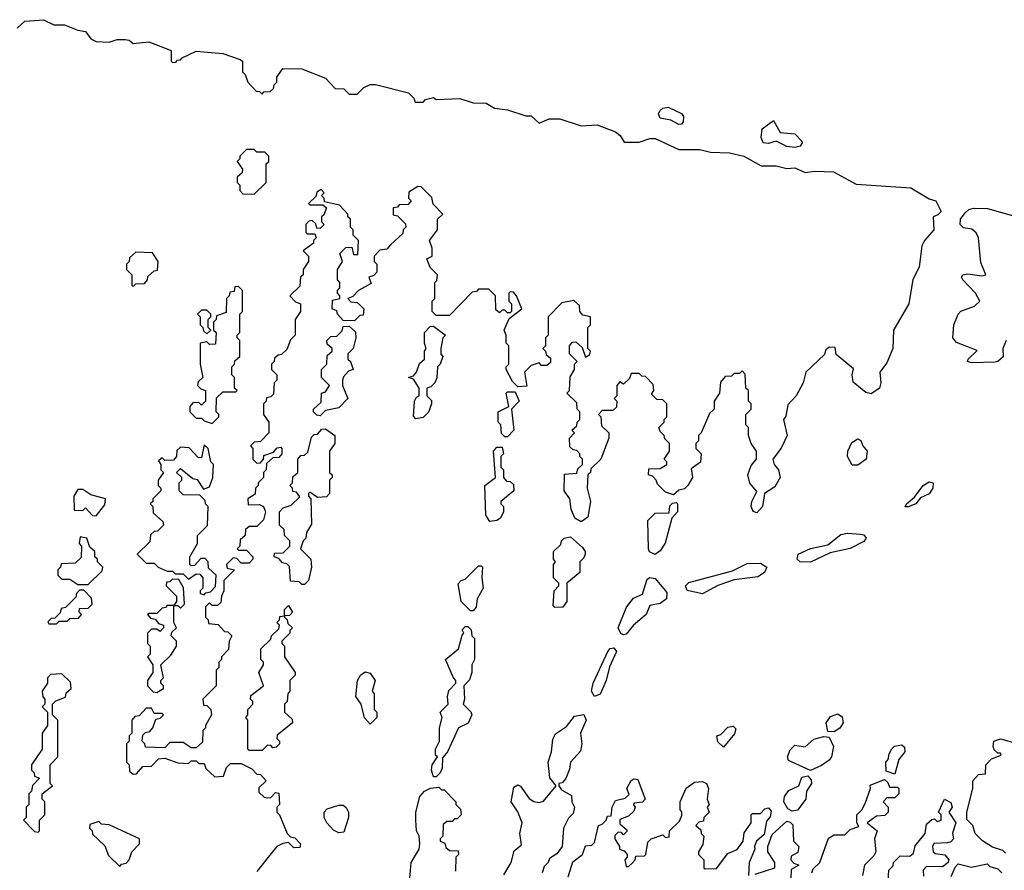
# Model space of a CAD drawing. Extents: x 2640764 to 2777785, y 718840 to 815082.
# Tile 78 of 148: x 2728795 to 2732530, y 770255 to 773482. Entities that reach past the tile are written whole.
import ezdxf

# ---------------------------------------------------------------- set-up
doc = ezdxf.new("R2010")
doc.units = 0

msp = doc.modelspace()

# ---------------------------------------------------------------- linework, layer by layer
at = {"layer": '0CON10XD'}
for points in [[(2728785, 773450), (2728815, 773477.5), (2728885, 773482.5), (2728925, 773463.3), (2728965, 773463.3), (2729015, 773442.5), (2729045, 773437.5), (2729065, 773410), (2729085, 773400), (2729135, 773397.5), (2729165, 773407.5), (2729195, 773407.5), (2729210, 773405), (2729225, 773392.5), (2729285, 773398.8), (2729370, 773365), (2729370, 773325), (2729375, 773320), (2729388.3, 773321.7), (2729391.7, 773328.3), (2729405, 773330), (2729411.7, 773338.3), (2729465, 773362.5), (2729565, 773353.8), (2729631.7, 773331.7), (2729640, 773325), (2729640, 773285), (2729650, 773275), (2729660, 773245), (2729691.7, 773211.7), (2729705, 773210), (2729715, 773200), (2729721.7, 773208.3), (2729745, 773210), (2729758.3, 773221.7), (2729760, 773235), (2729770, 773245), (2729770, 773265), (2729793, 773297), (2729865, 773296.2), (2729955, 773260), (2729991.7, 773221.7), (2730025, 773220), (2730045, 773200), (2730075, 773200), (2730100, 773225), (2730123.9, 773236.1), (2730145, 773236.2), (2730270, 773205), (2730290, 773185), (2730295, 773170), (2730325, 773170), (2730335, 773180), (2730365, 773186.7), (2730375, 773180), (2730465, 773183.3), (2730515, 773166.7), (2730565, 773166.2), (2730596.7, 773146.7), (2730645, 773140), (2730715, 773117.5), (2730735, 773117.5), (2730765, 773090), (2730803.6, 773106.4), (2730844.1, 773105.9), (2730925, 773080), (2730985, 773083.8), (2731055, 773056.7), (2731073, 773043), (2731088.3, 773018.3), (2731145, 773017.5), (2731185, 773031.2), (2731205, 773031.2), (2731295, 772990), (2731375, 772990), (2731415, 772980), (2731487.7, 772977.7), (2731542.5, 772965), (2731608.3, 772928.3), (2731665, 772927.5), (2731705, 772917.5), (2731735, 772920), (2731775, 772902.5), (2731811.7, 772908.3), (2731882.5, 772905), (2731968.3, 772858.3), (2732175, 772844), (2732245, 772803.3), (2732270, 772795), (2732290, 772755), (2732278.3, 772741.7), (2732260, 772735), (2732262.5, 772685), (2732226.7, 772645), (2732217.5, 772625), (2732206.4, 772543.6), (2732183.6, 772496.4), (2732167.5, 772405), (2732110, 772305), (2732107.5, 772235), (2732085, 772180), (2732057.5, 772145), (2732061.2, 772105), (2732056.1, 772083.9), (2732025, 772062.5), (2732005, 772067.5), (2731957, 772107), (2731952.5, 772135), (2731958.3, 772158.3), (2731891.7, 772211.7), (2731888.3, 772238.3), (2731865, 772240), (2731851.7, 772228.3), (2731848.3, 772211.7), (2731777.5, 772145), (2731767.5, 772105), (2731740, 772055), (2731708.3, 772021.7), (2731701.7, 771978.3), (2731692.5, 771965), (2731706.7, 771905), (2731683.6, 771856.4), (2731652.5, 771815), (2731657.5, 771795), (2731673.9, 771773.9), (2731680, 771745), (2731659.7, 771710.3), (2731620, 771685), (2731612.5, 771635), (2731591.7, 771611.7), (2731577, 771617), (2731570, 771635), (2731572.5, 771655), (2731591.7, 771691.7), (2731564.1, 771724.1), (2731556.7, 771755), (2731569.3, 771790.7), (2731590, 771815), (2731590, 771845), (2731570, 771875), (2731560, 771905), (2731560, 771935), (2731550, 771945), (2731550, 771985), (2731570, 772005), (2731570, 772025), (2731560, 772035), (2731560, 772075), (2731550, 772085), (2731547.5, 772137.5), (2731535, 772150), (2731525, 772140), (2731505, 772140), (2731495, 772130), (2731471.7, 772128.3), (2731453, 772107), (2731450, 772065), (2731430, 772035), (2731430, 772005), (2731411.7, 771988.3), (2731380, 771915), (2731370, 771905), (2731370, 771885), (2731360, 771875), (2731360, 771855), (2731380, 771835), (2731377, 771803), (2731341.7, 771778.3), (2731347.5, 771745), (2731330, 771715), (2731317, 771703), (2731295, 771697.5), (2731275, 771680), (2731245, 771690), (2731215, 771720), (2731210, 771735), (2731195, 771750), (2731180, 771755), (2731181.7, 771778.3), (2731225, 771780), (2731250, 771795), (2731250, 771805), (2731240, 771815), (2731260, 771845), (2731260, 771875), (2731241.7, 771891.7), (2731240, 771905), (2731225, 771920), (2731220, 771935), (2731240, 771955), (2731240, 771965), (2731250, 771975), (2731250, 772025), (2731235, 772040), (2731211.7, 772041.7), (2731191.7, 772061.7), (2731200, 772075), (2731198.3, 772098.3), (2731168.3, 772128.3), (2731155, 772130), (2731145, 772140), (2731115, 772140), (2731108.3, 772121.7), (2731085, 772100), (2731071.7, 772108.3), (2731060, 772095), (2731060, 772055), (2731050, 772045), (2731060, 772035), (2731058.3, 772011.7), (2731045, 772000), (2731005, 772000), (2730990, 771985), (2731000, 771975), (2731001.7, 771941.7), (2731030, 771915), (2731030, 771895), (2731000, 771815), (2730961.7, 771778.3), (2730960, 771765), (2730950, 771755), (2730947.5, 771705), (2730960, 771655), (2730950, 771595), (2730925, 771577.5), (2730900.7, 771590.7), (2730886.7, 771625), (2730882.5, 771665), (2730860, 771695), (2730861.7, 771758.3), (2730908.3, 771761.7), (2730911.7, 771778.3), (2730930, 771795), (2730930, 771815), (2730920, 771825), (2730920, 771835), (2730908.3, 771848.3), (2730895, 771850), (2730881.7, 771861.7)], [(2731295, 773084.5), (2731265, 773101.1), (2731225, 773109.2), (2731218.6, 773125), (2731223.3, 773136.7), (2731235, 773146.7), (2731255, 773150), (2731305, 773126.7), (2731312.5, 773115), (2731311.9, 773095), (2731305, 773085.8), (2731295, 773084.5)], [(2731735, 772997.3), (2731705, 773001.5), (2731665, 773021.9), (2731635, 773012.9), (2731615.5, 773015.5), (2731608.2, 773035), (2731611.2, 773068.8), (2731655, 773100), (2731680, 773055), (2731735, 773050), (2731761.7, 773021.7), (2731763.8, 773015), (2731755, 773002.9), (2731735, 772997.3)], [(2729685, 772820), (2729730, 772865), (2729730, 772935), (2729740, 772945), (2729740, 772965), (2729725, 772980), (2729695, 772980), (2729685, 772990), (2729655, 772990), (2729630, 772965), (2729630, 772955), (2729620, 772945), (2729640, 772915), (2729638.3, 772901.7), (2729620, 772885), (2729620, 772865), (2729630, 772855), (2729630, 772835), (2729641.7, 772821.7), (2729685, 772820)], [(2730881.7, 771861.7), (2730880, 771895), (2730900, 771915), (2730890, 771925), (2730908.3, 771941.7), (2730910, 771955), (2730920, 771965), (2730920, 771995), (2730910, 772005), (2730908.3, 772028.3), (2730870, 772065), (2730880, 772075), (2730883, 772127), (2730900, 772155), (2730900, 772175), (2730910, 772185), (2730880, 772215), (2730880, 772245), (2730891.7, 772258.3), (2730905, 772260), (2730928.3, 772238.3), (2730941.7, 772201.7), (2730958.3, 772211.7), (2730960, 772225), (2730950, 772235), (2730950, 772315), (2730960, 772325), (2730960, 772355), (2730931.7, 772361.7), (2730920, 772375), (2730918.3, 772398.3), (2730897, 772417), (2730851.7, 772408.3), (2730800, 772355), (2730800, 772285), (2730790, 772275), (2730790, 772245), (2730780, 772235), (2730790, 772225), (2730791.7, 772211.7), (2730808.3, 772198.3), (2730808.3, 772181.7), (2730795, 772170), (2730775, 772170), (2730765, 772180), (2730735, 772170), (2730710, 772145), (2730718.3, 772091.7), (2730685, 772090), (2730665, 772110), (2730640, 772155), (2730640, 772165), (2730650, 772175), (2730650, 772245), (2730640, 772255), (2730640, 772285), (2730632.5, 772305), (2730651.7, 772348.3), (2730700, 772385), (2730680, 772435), (2730668.3, 772448.3), (2730655, 772450), (2730650, 772445), (2730650, 772415), (2730660, 772405), (2730660, 772375), (2730655, 772370), (2730645, 772370), (2730635, 772380), (2730625, 772380), (2730615, 772370), (2730601.7, 772381.7), (2730600, 772435), (2730575, 772460), (2730535, 772460), (2730528.3, 772451.7), (2730511.7, 772448.3), (2730425, 772360), (2730375, 772360), (2730360, 772375), (2730360, 772415), (2730370, 772425), (2730370, 772485), (2730377, 772493), (2730380, 772515), (2730351.7, 772541.7), (2730340, 772575), (2730360, 772585), (2730360, 772615), (2730350, 772645), (2730380, 772685), (2730380, 772725), (2730400, 772745), (2730363, 772783), (2730358.3, 772808.3), (2730318.3, 772848.3), (2730305, 772850), (2730271.7, 772828.3), (2730270, 772805), (2730280, 772795), (2730268.3, 772781.7), (2730235, 772780), (2730228.3, 772771.7), (2730211.7, 772768.3), (2730211.7, 772741.7), (2730228.3, 772738.3), (2730258.3, 772708.3), (2730260, 772695), (2730250, 772685), (2730248.3, 772671.7), (2730201.7, 772628.3), (2730188.3, 772611.7), (2730161.7, 772608.3), (2730140, 772585), (2730140, 772565), (2730150, 772555), (2730150, 772525), (2730138.3, 772511.7), (2730120, 772505), (2730128.3, 772481.7), (2730080, 772455), (2730058.3, 772431.7), (2730040, 772425), (2730051.7, 772411.7), (2730075, 772410), (2730088.3, 772398.3), (2730100, 772385), (2730098.3, 772361.7), (2730085, 772360), (2730065, 772340), (2730021.7, 772341.7), (2730000, 772365), (2729998.3, 772378.3), (2729980, 772385), (2729981.7, 772418.3), (2730010, 772425), (2730010, 772435), (2730000, 772445), (2730000, 772455), (2730010, 772465), (2730010, 772485), (2730000, 772495), (2730000, 772535), (2730020, 772565), (2730010, 772595), (2730031.7, 772618.3), (2730055, 772620), (2730061.7, 772591.7), (2730078.3, 772591.7), (2730080, 772645), (2730060, 772665), (2730060, 772685), (2730050, 772695), (2730050, 772725), (2730040, 772735), (2730040, 772745), (2730008.3, 772778.3), (2729951.7, 772791.7), (2729950, 772805), (2729940, 772815), (2729950, 772825), (2729938.3, 772838.3), (2729921.7, 772828.3), (2729918.3, 772811.7), (2729890, 772785), (2729895, 772780), (2729945, 772780), (2729958.3, 772768.3), (2729948.3, 772741.7), (2729940, 772735), (2729940, 772715), (2729950, 772705), (2729935, 772690), (2729921.7, 772691.7), (2729918.3, 772708.3), (2729905, 772720), (2729891.7, 772718.3), (2729880, 772705), (2729880, 772675), (2729885, 772670), (2729915, 772670), (2729920, 772655), (2729910, 772645), (2729910, 772635), (2729870, 772605), (2729890, 772585), (2729890, 772565), (2729870, 772535), (2729870, 772515), (2729860, 772505), (2729858.3, 772471.7), (2729820, 772435), (2729841.7, 772411.7), (2729860, 772405), (2729860, 772375), (2729840, 772345), (2729840, 772285), (2729821.7, 772268.3), (2729808.3, 772231.7), (2729788.3, 772211.7), (2729775, 772210), (2729761.7, 772198.3), (2729760, 772185), (2729750, 772175), (2729750, 772155), (2729770, 772135), (2729770, 772115), (2729760, 772105), (2729758.3, 772061.7), (2729748.3, 772051.7), (2729731.7, 772048.3), (2729730, 772035), (2729720, 772025), (2729720, 771985), (2729740, 771955), (2729740, 771915), (2729708.3, 771881.7), (2729685, 771880), (2729670, 771865), (2729680, 771855), (2729680, 771815), (2729695, 771800), (2729708.3, 771801.7), (2729720, 771815), (2729721.7, 771828.3), (2729758.3, 771841.7), (2729771.7, 771858.3), (2729785, 771860), (2729790, 771855), (2729790, 771835), (2729778.3, 771821.7), (2729755, 771820), (2729731.7, 771798.3), (2729730, 771775), (2729720, 771765), (2729720, 771745), (2729700, 771725), (2729700, 771715), (2729690, 771705), (2729688.3, 771681.7), (2729660, 771665), (2729661.7, 771641.7), (2729705, 771642.5), (2729720, 771635), (2729727.5, 771615), (2729720, 771585), (2729695, 771560), (2729665, 771560), (2729651.7, 771548.3), (2729650, 771525), (2729631.7, 771508.3), (2729630, 771485), (2729620, 771475), (2729625, 771470), (2729655, 771470), (2729680, 771445), (2729680, 771435), (2729665, 771420), (2729635, 771420), (2729618.3, 771438.3), (2729605, 771440), (2729580, 771415), (2729581.7, 771401.7), (2729610, 771395), (2729570, 771355), (2729570, 771315), (2729560, 771295), (2729558.3, 771271.7), (2729545, 771260), (2729525, 771260), (2729515, 771270), (2729500, 771255), (2729500, 771215), (2729510, 771205), (2729511.7, 771191.7), (2729548.3, 771188.3), (2729571.7, 771161.7), (2729585, 771160), (2729600, 771145), (2729590, 771125), (2729587, 771093), (2729560, 771065), (2729560, 771055), (2729550, 771045), (2729550, 771025), (2729540, 771015), (2729540, 770955), (2729490, 770905), (2729491.7, 770881.7), (2729505, 770880), (2729520, 770865), (2729522.5, 770845), (2729500, 770805), (2729500, 770795), (2729490, 770785), (2729488.3, 770741.7), (2729465, 770720), (2729445, 770720), (2729415, 770740), (2729365, 770740), (2729345, 770720), (2729271.7, 770721.7), (2729270, 770735), (2729260, 770745), (2729261.7, 770768.3), (2729271.7, 770778.3), (2729288.3, 770781.7), (2729300, 770795), (2729311.7, 770828.3), (2729328.3, 770831.7), (2729340, 770845), (2729335, 770850), (2729305, 770850), (2729295, 770870), (2729275, 770870), (2729248.3, 770841.7), (2729231.7, 770838.3), (2729220, 770825), (2729220, 770775), (2729210, 770765), (2729210, 770745), (2729200, 770735), (2729200, 770665), (2729210, 770655), (2729211.7, 770631.7), (2729225, 770620), (2729238.3, 770621.7), (2729261.7, 770648.3), (2729295, 770650), (2729321.7, 770678.3), (2729345, 770680), (2729395, 770662.5), (2729435, 770660), (2729445, 770670), (2729465, 770670), (2729475, 770660), (2729495, 770660), (2729501.7, 770641.7), (2729535, 770610), (2729568.3, 770611.7), (2729580, 770645), (2729595, 770660), (2729635, 770660), (2729675, 770640), (2729695, 770620), (2729708.3, 770618.3), (2729730, 770595), (2729701.7, 770568.3), (2729701.7, 770551.7), (2729723, 770533), (2729735, 770530), (2729748.3, 770531.7), (2729765, 770550), (2729778.3, 770548.3), (2729780, 770505), (2729770, 770495), (2729770, 770475), (2729780, 770465), (2729810, 770395), (2729821.7, 770381.7), (2729838.3, 770378.3), (2729860, 770355), (2729858.3, 770341.7), (2729835, 770340), (2729815, 770360), (2729793, 770357), (2729770, 770345), (2729737.5, 770305), (2729695, 770250)], [(2732405, 772180), (2732390, 772185), (2732392.5, 772195), (2732427, 772227), (2732348.1, 772258.1), (2732334.2, 772275), (2732338.6, 772325), (2732354.4, 772365.6), (2732365, 772376), (2732417.5, 772395), (2732436.7, 772415), (2732421.2, 772445), (2732373.3, 772495), (2732367.5, 772505), (2732372.5, 772515), (2732391.7, 772518.3), (2732445, 772510), (2732460, 772515), (2732440.7, 772560.7), (2732432.5, 772655), (2732423.6, 772673.6), (2732407.3, 772687.3), (2732375, 772692.9), (2732362.9, 772705), (2732364, 772725), (2732380.9, 772749.1), (2732395, 772762), (2732413.1, 772766.9), (2732466.4, 772766.4), (2732565, 772738.5)], [(2729225, 772470), (2729235, 772480), (2729268.3, 772481.7), (2729280, 772495), (2729281.7, 772508.3), (2729305, 772530), (2729318.3, 772531.7), (2729320, 772565), (2729298.3, 772598.3), (2729235, 772600), (2729211.7, 772578.3), (2729210, 772565), (2729200, 772555), (2729200, 772535), (2729220, 772515), (2729220, 772475), (2729225, 772470)], [(2729525, 771950), (2729550, 771975), (2729550, 771985), (2729540, 771995), (2729541.7, 772048.3), (2729565, 772070), (2729615, 772070), (2729620, 772075), (2729610, 772085), (2729610, 772125), (2729600, 772135), (2729600, 772165), (2729610, 772175), (2729611.7, 772188.3), (2729630, 772205), (2729630, 772265), (2729620, 772275), (2729620, 772285), (2729630, 772295), (2729630, 772365), (2729640, 772375), (2729640, 772455), (2729625, 772470), (2729611.7, 772468.3), (2729608.3, 772451.7), (2729591.7, 772448.3), (2729590, 772435), (2729580, 772425), (2729578.3, 772371.7), (2729541.7, 772358.3), (2729540, 772345), (2729530, 772335), (2729530, 772305), (2729540, 772295), (2729538.3, 772251.7), (2729515, 772250), (2729505, 772260), (2729480, 772255), (2729480, 772175), (2729490, 772125), (2729471.7, 772108.3), (2729470, 772095), (2729481.7, 772081.7), (2729500, 772075), (2729500, 772035), (2729485, 772020), (2729475, 772030), (2729451.7, 772028.3), (2729440, 772015), (2729440, 771995), (2729465, 771970), (2729485, 771970), (2729495, 771960), (2729525, 771950)], [(2729505, 772290), (2729520, 772305), (2729510, 772315), (2729510, 772345), (2729520, 772355), (2729520, 772365), (2729505, 772380), (2729485, 772380), (2729470, 772365), (2729480, 772355), (2729480, 772325), (2729490, 772315), (2729491.7, 772301.7), (2729505, 772290)], [(2729935, 771980), (2729921.7, 771981.7), (2729910, 771995), (2729910, 772005), (2729938.3, 772031.7), (2729940, 772065), (2729955, 772070), (2729970, 772095), (2729940, 772125), (2729940, 772155), (2729960, 772175), (2729961.7, 772208.3), (2729980, 772225), (2729980, 772235), (2729961.7, 772251.7), (2729960, 772265), (2729975, 772280), (2729998.3, 772281.7), (2730018.3, 772301.7), (2730021.7, 772318.3), (2730045, 772320), (2730068.3, 772298.3), (2730070, 772275), (2730060, 772235), (2730040, 772215), (2730040, 772195), (2730050, 772185), (2730060, 772155), (2730041.7, 772148.3), (2730023, 772127), (2730020, 772115), (2730020, 772095), (2730040, 772045), (2730005, 772010), (2729955, 772000), (2729935, 771980)], [(2730298.3, 771968.3), (2730288.3, 771978.3), (2730292.5, 772035), (2730300, 772050), (2730310, 772055), (2730310, 772085), (2730288.3, 772118.3), (2730270, 772125), (2730288.3, 772131.7), (2730300, 772145), (2730311.7, 772178.3), (2730330, 772195), (2730330, 772225), (2730337.5, 772235), (2730330, 772255), (2730330, 772295), (2730351.7, 772318.3), (2730365, 772320), (2730410, 772285), (2730400, 772275), (2730392.5, 772235), (2730393, 772213), (2730400, 772205), (2730390, 772175), (2730380, 772165), (2730377, 772123), (2730370, 772105), (2730355, 772090), (2730340, 772085), (2730340, 772055), (2730357, 772037), (2730357.5, 772025), (2730346.2, 771993.8), (2730325, 771972.5), (2730298.3, 771968.3)], [(2732537.1, 772265), (2732524.2, 772235), (2732526.1, 772203.9), (2732505, 772185.6), (2732495, 772183.5), (2732405, 772180)], [(2730645, 771900), (2730635, 771900), (2730623, 771913), (2730620, 771945), (2730610, 771955), (2730610, 771995), (2730650, 772015), (2730640, 772065), (2730645, 772070), (2730675, 772070), (2730690, 772035), (2730660, 772005), (2730670, 771925), (2730645, 771900)], [(2729875, 771340), (2729865, 771340), (2729855, 771350), (2729821.7, 771351.7), (2729818.3, 771408.3), (2729808.3, 771418.3), (2729791.7, 771421.7), (2729778.3, 771438.3), (2729760, 771445), (2729761.7, 771458.3), (2729795, 771460), (2729820, 771485), (2729820, 771505), (2729800, 771525), (2729798.3, 771548.3), (2729780, 771565), (2729780, 771615), (2729795, 771630), (2729825, 771640), (2729858.3, 771671.7), (2729845, 771690), (2729831.7, 771691.7), (2729830, 771705), (2729820, 771715), (2729830, 771725), (2729831.7, 771748.3), (2729850, 771765), (2729850, 771815), (2729861.7, 771828.3), (2729875, 771830), (2729888.3, 771841.7), (2729901.7, 771898.3), (2729911.7, 771908.3), (2729925, 771910), (2729941.7, 771928.3), (2729955, 771930), (2729990, 771905), (2729990, 771875), (2729970, 771845), (2729970, 771765), (2729980, 771755), (2729980, 771745), (2729970, 771735), (2729970, 771685), (2729958.3, 771671.7), (2729925, 771670), (2729895, 771690), (2729890, 771685), (2729890, 771675), (2729900, 771665), (2729901.7, 771568.3), (2729883, 771537), (2729880, 771515), (2729870, 771505), (2729860, 771475), (2729900, 771435), (2729902.5, 771405), (2729890, 771355), (2729875, 771340)], [(2731975, 771792.5), (2731952.7, 771792.7), (2731935.8, 771825), (2731936.2, 771845), (2731951.7, 771878.3), (2731975, 771892.5), (2731986.2, 771886.2), (2731993.3, 771865), (2732010, 771845), (2732006.2, 771815), (2731975, 771792.5)], [(2729495, 771300), (2729501.7, 771308.3), (2729518.3, 771311.7), (2729538.3, 771331.7), (2729540, 771375), (2729511.7, 771401.7), (2729510, 771425), (2729498.3, 771438.3), (2729481.7, 771438.3), (2729458.3, 771411.7), (2729445, 771410), (2729440, 771415), (2729440, 771445), (2729470, 771495), (2729470, 771525), (2729507, 771563), (2729510, 771635), (2729500, 771645), (2729498.3, 771658.3), (2729478.3, 771678.3), (2729415, 771680), (2729400, 771695), (2729400, 771725), (2729410, 771735), (2729410, 771745), (2729390, 771765), (2729405, 771780), (2729451.7, 771741.7), (2729468.3, 771738.3), (2729491.7, 771701.7), (2729515, 771710), (2729527.5, 771745), (2729530, 771795), (2729520, 771805), (2729510, 771855), (2729495, 771870), (2729485, 771820), (2729471.7, 771821.7), (2729438.3, 771858.3), (2729405, 771860), (2729391.7, 771848.3), (2729390, 771825), (2729378.3, 771811.7), (2729345, 771810), (2729335, 771820), (2729321.7, 771808.3), (2729330, 771795), (2729330, 771775), (2729340, 771765), (2729320, 771735), (2729320, 771715), (2729330, 771705), (2729330, 771695), (2729300, 771665), (2729300, 771655), (2729290, 771645), (2729300, 771635), (2729301.7, 771611.7), (2729338.3, 771578.3), (2729340, 771565), (2729318.3, 771541.7), (2729305, 771540), (2729291.7, 771528.3), (2729288.3, 771501.7), (2729240, 771455), (2729275, 771420), (2729305, 771420), (2729320, 771405), (2729355, 771390), (2729375, 771390), (2729385, 771380), (2729415, 771380), (2729435, 771360), (2729465, 771380), (2729478.3, 771378.3), (2729490, 771365), (2729490, 771325), (2729480, 771315), (2729480, 771305), (2729495, 771300)], [(2730578.3, 771578.3), (2730563, 771603), (2730560, 771715), (2730600, 771745), (2730592.5, 771845), (2730605, 771860), (2730625, 771860), (2730630, 771835), (2730620, 771825), (2730620, 771785), (2730630, 771775), (2730630, 771745), (2730641.7, 771731.7), (2730655, 771730), (2730668.3, 771718.3), (2730670, 771695), (2730620, 771655), (2730620, 771645), (2730630, 771635), (2730630, 771615), (2730619.3, 771590.7), (2730605, 771582.5), (2730578.3, 771578.3)], [(2732153.9, 771633.9), (2732158.8, 771645), (2732188.9, 771671.1), (2732222.2, 771715), (2732245, 771729.4), (2732260, 771725), (2732259.4, 771705), (2732245, 771682.9), (2732212.1, 771667.9), (2732193.8, 771645), (2732165, 771634.2), (2732153.9, 771633.9)], [(2729085, 771600), (2729118.3, 771641.7), (2729120, 771665), (2729065, 771680), (2729035, 771700), (2729015, 771700), (2729000, 771675), (2729001.7, 771621.7), (2729035, 771620), (2729045, 771630), (2729071.7, 771601.7), (2729085, 771600)], [(2731205, 771453.8), (2731183.6, 771463.6), (2731180, 771475), (2731178.3, 771581.7), (2731205, 771610), (2731258.3, 771611.7), (2731261.7, 771638.3), (2731271.7, 771648.3), (2731285, 771650), (2731290, 771645), (2731290, 771615), (2731268.3, 771591.7), (2731243.9, 771496.1), (2731225, 771467.5), (2731205, 771453.8)], [(2729055, 771340), (2729108.3, 771391.7), (2729110, 771405), (2729090, 771425), (2729090, 771435), (2729080, 771445), (2729080, 771465), (2729061.7, 771481.7), (2729050, 771515), (2729025, 771520), (2729020, 771495), (2729030, 771485), (2729028.3, 771441.7), (2729005, 771420), (2728951.7, 771418.3), (2728950, 771405), (2728940, 771395), (2728940, 771375), (2728955, 771360), (2728985, 771360), (2729015, 771340), (2729055, 771340)], [(2730825, 771252.5), (2730818.3, 771258.3), (2730822.5, 771315), (2730840, 771335), (2730840, 771345), (2730820, 771365), (2730820, 771415), (2730827.5, 771425), (2730820, 771435), (2730820, 771465), (2730848.3, 771491.7), (2730850, 771505), (2730860, 771515), (2730885, 771520), (2730929.3, 771479.3), (2730940, 771465), (2730940, 771455), (2730935, 771440), (2730920, 771425), (2730920, 771385), (2730870, 771345), (2730870, 771275), (2730855, 771253.3), (2730825, 771252.5)], [(2731795, 771424.2), (2731755, 771426), (2731744.3, 771435), (2731747.5, 771455), (2731795, 771476.4), (2731860, 771490), (2731910.4, 771529.6), (2731935, 771534.5), (2731985, 771530.5), (2731997.6, 771527.6), (2732005.6, 771515.6), (2731997.7, 771502.3), (2731945, 771475.5), (2731870, 771460), (2731795, 771424.2)], [(2730515, 771240), (2730505, 771240), (2730470, 771275), (2730458.3, 771341.7), (2730470, 771355), (2730485, 771360), (2730535, 771410), (2730545, 771410), (2730550, 771405), (2730547.5, 771365), (2730553.3, 771325), (2730530, 771285), (2730527, 771253), (2730515, 771240)], [(2731385, 771304.4), (2731326.6, 771316.6), (2731320.6, 771335), (2731333.3, 771346.7), (2731498.9, 771391.1), (2731555, 771419.2), (2731605, 771420.9), (2731629.2, 771405), (2731620, 771385), (2731595, 771368.1), (2731505, 771356.9), (2731443.8, 771336.2), (2731385, 771304.4)], [(2729405, 771250), (2729420, 771265), (2729417, 771327), (2729398.3, 771358.3), (2729375, 771360), (2729365, 771350), (2729351.7, 771348.3), (2729350, 771335), (2729390, 771295), (2729390, 771275), (2729380, 771260), (2729395, 771260), (2729405, 771250)], [(2731085, 771148), (2731075, 771154), (2731065.6, 771175), (2731096.6, 771253.4), (2731122.9, 771287.1), (2731157.5, 771302.5), (2731175, 771360), (2731185, 771366), (2731205, 771362), (2731249.3, 771309.3), (2731248.6, 771285), (2731225, 771266.9), (2731185, 771260), (2731171.2, 771225), (2731123.3, 771185), (2731095, 771151.2), (2731085, 771148)], [(2728935, 771190), (2728945, 771200), (2728975, 771200), (2728985, 771210), (2729018.3, 771211.7), (2729030, 771225), (2729020, 771235), (2729021.7, 771248.3), (2729055, 771250), (2729070, 771265), (2729067, 771287), (2729038.3, 771318.3), (2729021.7, 771318.3), (2729010, 771305), (2729008.3, 771291.7), (2728968.3, 771251.7), (2728951.7, 771248.3), (2728948.3, 771231.7), (2728928.3, 771211.7), (2728915, 771210), (2728901.7, 771198.3), (2728905, 771190), (2728935, 771190)], [(2729315, 770930), (2729340, 770945), (2729340, 770955), (2729330, 770965), (2729330, 770975), (2729340, 770985), (2729330, 771035), (2729368.3, 771071.7), (2729390, 771105), (2729390, 771125), (2729370, 771145), (2729371.7, 771158.3), (2729390, 771175), (2729380, 771195), (2729380, 771260), (2729355, 771260), (2729348.3, 771251.7), (2729335, 771250), (2729315, 771230), (2729285, 771230), (2729280, 771225), (2729291.7, 771211.7), (2729308.3, 771208.3), (2729321.7, 771191.7), (2729340, 771185), (2729340, 771175), (2729328.3, 771161.7), (2729315, 771170), (2729295, 771170), (2729280, 771155), (2729280, 771115), (2729290, 771105), (2729290, 771075), (2729280, 771065), (2729300, 771035), (2729300, 771005), (2729280, 770975), (2729280, 770955), (2729301.7, 770931.7), (2729315, 770930)], [(2729715, 770710), (2729665, 770710), (2729660, 770715), (2729660, 770825), (2729652.5, 770835), (2729660, 770845), (2729660, 770865), (2729680, 770885), (2729680, 770895), (2729670, 770905), (2729671.7, 770918.3), (2729720, 770955), (2729702.5, 771005), (2729720, 771035), (2729720, 771045), (2729710, 771055), (2729710, 771095), (2729748.3, 771131.7), (2729750, 771145), (2729778.3, 771171.7), (2729780, 771185), (2729770, 771195), (2729780, 771205), (2729781.7, 771218.3), (2729800, 771220), (2729800, 771245), (2729815, 771260), (2729830, 771235), (2729818.3, 771221.7), (2729800, 771220), (2729800, 771215), (2729810, 771205), (2729811.7, 771191.7), (2729830, 771175), (2729820, 771165), (2729820, 771155), (2729790, 771125), (2729790, 771115), (2729800, 771105), (2729800, 771065), (2729840, 771005), (2729840, 770995), (2729820, 770975), (2729820, 770935), (2729812.5, 770925), (2729810, 770895), (2729800, 770885), (2729800, 770855), (2729828.3, 770828.3), (2729830, 770815), (2729771.7, 770768.3), (2729770, 770755), (2729780, 770745), (2729780, 770735), (2729768.3, 770721.7), (2729755, 770720), (2729748.3, 770728.3), (2729735, 770730), (2729715, 770710)], [(2730375, 770610), (2730365, 770610), (2730357.5, 770635), (2730360, 770655), (2730380, 770685), (2730372.5, 770692.5), (2730372.5, 770715), (2730387.5, 770745), (2730387.5, 770795), (2730397.5, 770835), (2730390, 770855), (2730420, 770885), (2730417.5, 770915), (2730423, 770937), (2730450, 770965), (2730450, 770975), (2730440, 770985), (2730410, 771055), (2730460, 771095), (2730473, 771147), (2730480, 771155), (2730473, 771167), (2730485, 771180), (2730495, 771180), (2730507, 771167), (2730510, 771145), (2730520, 771135), (2730520, 771055), (2730510, 771035), (2730510, 771005), (2730501.7, 770978.3), (2730480, 770955), (2730482.5, 770905), (2730477.5, 770885), (2730506.4, 770856.4), (2730510, 770845), (2730496.4, 770813.6), (2730460, 770795), (2730417.5, 770705), (2730398.3, 770681.7), (2730397, 770643), (2730390, 770625), (2730375, 770610)], [(2730975, 770914), (2730964.6, 770935), (2730970, 770965), (2731025.7, 771085), (2731035, 771096.9), (2731048.9, 771098.9), (2731059.2, 771085), (2731032.4, 771027.6), (2731019.2, 770975), (2730996.5, 770923.5), (2730975, 770914)], [(2728865, 770400), (2728870, 770405), (2728870, 770445), (2728890, 770465), (2728890, 770515), (2728880, 770525), (2728880, 770545), (2728920, 770575), (2728910, 770585), (2728910, 770655), (2728940, 770685), (2728940, 770825), (2728920, 770845), (2728920, 770885), (2728931.7, 770898.3), (2728968.3, 770911.7), (2728971.7, 770928.3), (2728990, 770945), (2728988.3, 770968.3), (2728955, 771000), (2728911.7, 770998.3), (2728900, 770985), (2728900, 770965), (2728880, 770935), (2728883, 770913), (2728890, 770905), (2728890, 770885), (2728880, 770875), (2728900, 770855), (2728900, 770805), (2728880, 770775), (2728880, 770715), (2728840, 770655), (2728840, 770635), (2728850, 770625), (2728851.7, 770611.7), (2728870, 770605), (2728843, 770577), (2728840, 770555), (2728830, 770545), (2728830, 770505), (2728820, 770495), (2728820, 770455), (2728810, 770445), (2728851.7, 770401.7), (2728865, 770400)], [(2730125, 770810), (2730103, 770833), (2730090, 770885), (2730070, 770915), (2730076.7, 770975), (2730087.5, 770995), (2730105, 771007.5), (2730125, 771002.5), (2730143.3, 770975), (2730132.5, 770935), (2730140, 770925), (2730140, 770865), (2730150, 770855), (2730150, 770835), (2730125, 770810)], [(2730632, 770238), (2730658.8, 770285), (2730670.8, 770329.2), (2730698.8, 770351.2), (2730692, 770395), (2730701.2, 770435), (2730685, 770477.5), (2730658.8, 770515), (2730669.3, 770570.7), (2730685, 770578.8), (2730695, 770573.8), (2730727.6, 770527.6), (2730745, 770515.8), (2730765, 770512), (2730782.3, 770517.7), (2730830, 770575), (2730805.6, 770605.6), (2730799.4, 770665), (2730812.5, 770705), (2730817.7, 770752.3), (2730827.7, 770772.3), (2730869.7, 770800.3), (2730899.8, 770840.2), (2730935.6, 770845.6), (2730944.2, 770825), (2730922, 770775), (2730927.5, 770735), (2730922.9, 770707.1), (2730884.2, 770665), (2730881.2, 770638.8), (2730867, 770603), (2730852.5, 770587.5), (2730840, 770585), (2730840, 770575), (2730850.7, 770560.7), (2730888.3, 770538.3), (2730890, 770515), (2730900, 770495), (2730895, 770470), (2730877, 770453), (2730857.5, 770415), (2730852.5, 770345), (2730833, 770317), (2730805, 770300), (2730800, 770285), (2730785, 770270), (2730777.5, 770245)], [(2731885, 770780), (2731861.2, 770781.2), (2731853.8, 770815), (2731870.9, 770839.1), (2731898.3, 770848.3), (2731915, 770837.5), (2731918.8, 770815), (2731905.9, 770794.1), (2731885, 770780)], [(2731465, 770722.5), (2731443, 770743), (2731440, 770765), (2731455, 770770), (2731481.7, 770798.3), (2731501.7, 770801.7), (2731511.7, 770791.7), (2731507, 770773), (2731465, 770722.5)], [(2731795, 770633.3), (2731711.7, 770671.7), (2731707.5, 770685), (2731717.5, 770712.5), (2731735, 770730), (2731775, 770723.8), (2731808, 770752), (2731845, 770763.3), (2731865, 770760), (2731882.5, 770725), (2731874, 770686), (2731865, 770672.5), (2731837, 770653), (2731795, 770633.3)], [(2732115, 770620), (2732081.7, 770631.7), (2732080, 770665), (2732090, 770675), (2732093, 770697), (2732103.6, 770716.4), (2732113.8, 770726.2), (2732141.7, 770731.7), (2732151.7, 770721.7), (2732152.5, 770705), (2732130, 770675), (2732115, 770620)], [(2732535, 770320), (2732525, 770330), (2732485, 770342.5), (2732447, 770367), (2732420, 770395), (2732410, 770425), (2732388.3, 770448.3), (2732387.5, 770475), (2732410, 770565), (2732410, 770595), (2732431.7, 770618.3), (2732458.3, 770621.7), (2732460, 770655), (2732481.7, 770678.3), (2732518.3, 770691.7), (2732515, 770700), (2732505, 770700), (2732491.7, 770711.7), (2732487.5, 770725), (2732490, 770745), (2732515, 770753.3), (2732565, 770740)], [(2731725, 770480), (2731708.8, 770488.8), (2731693.3, 770515), (2731696, 770535), (2731712.5, 770557.5), (2731750, 770575), (2731761.4, 770608.6), (2731785, 770613.3), (2731797.7, 770597.7), (2731798.8, 770585), (2731780, 770555), (2731777.5, 770525), (2731745, 770483.3), (2731725, 770480)], [(2730267, 770133), (2730280, 770285), (2730310, 770335), (2730312.5, 770355), (2730310, 770385), (2730300, 770405), (2730297.5, 770445), (2730297.5, 770475), (2730312.5, 770535), (2730330, 770555), (2730353, 770567), (2730385, 770570), (2730395, 770560), (2730405, 770560), (2730450, 770515), (2730450, 770505), (2730467, 770487), (2730470, 770465), (2730455, 770450), (2730445, 770450), (2730435, 770440), (2730415, 770440), (2730401.7, 770428.3), (2730400, 770385), (2730390, 770375), (2730390, 770365), (2730408.3, 770358.3), (2730411.7, 770341.7), (2730425, 770330), (2730458.3, 770328.3), (2730460, 770315), (2730450, 770305), (2730448.3, 770251.7)], [(2730875, 770230), (2730893, 770287), (2730930, 770315), (2730941.7, 770348.3), (2730965, 770350), (2730975, 770360), (2730990, 770425), (2731005, 770430), (2731020, 770445), (2731025, 770460), (2731038.3, 770461.7), (2731042.5, 770495), (2731055, 770520), (2731091.7, 770528.3), (2731107.5, 770542.5), (2731097.5, 770565), (2731114.1, 770595.9), (2731125, 770602.5), (2731139.3, 770599.3), (2731167.5, 770525), (2731157, 770513), (2731125, 770510), (2731123, 770503), (2731130, 770495), (2731125, 770480), (2731105, 770460), (2731071.7, 770448.3), (2731071.7, 770431.7), (2731098.3, 770408.3), (2731098.3, 770401.7), (2731085, 770390), (2731078.3, 770398.3), (2731065, 770400), (2731053, 770387), (2731052.5, 770375), (2731070, 770345), (2731070, 770335), (2731088.3, 770328.3), (2731100, 770315), (2731100, 770305), (2731090, 770295), (2731095, 770270), (2731105, 770270), (2731118.3, 770281.7), (2731130, 770295), (2731131.7, 770308.3), (2731165, 770310), (2731170, 770315), (2731178.3, 770361.7), (2731190, 770375), (2731235, 770390), (2731245, 770380), (2731258.3, 770381.7), (2731260, 770405), (2731298.3, 770441.7), (2731307, 770463), (2731307, 770477), (2731300, 770485), (2731300, 770515), (2731323.3, 770566.7), (2731355, 770590), (2731385, 770592.5), (2731400, 770585), (2731407.5, 770565), (2731402.5, 770525), (2731410, 770505), (2731402.5, 770495), (2731410, 770475), (2731390, 770455), (2731388.3, 770441.7), (2731371.7, 770438.3), (2731360, 770425), (2731378.3, 770408.3), (2731380, 770395), (2731390, 770385), (2731387, 770353), (2731370, 770325), (2731370, 770315), (2731390, 770295), (2731390, 770265), (2731395, 770260), (2731438.3, 770261.7), (2731481.7, 770318.3), (2731516.4, 770333.6), (2731540, 770365), (2731543, 770397), (2731570, 770435), (2731570, 770465), (2731575, 770470), (2731605, 770470), (2731621.7, 770488.3), (2731635, 770492.5), (2731645, 770480), (2731641.7, 770458.3), (2731628.3, 770441.7), (2731618.8, 770391.2), (2731590, 770365), (2731583, 770347), (2731583.3, 770335), (2731562.5, 770285), (2731560, 770235)], [(2731800, 770245), (2731805, 770260), (2731830, 770285), (2731863.6, 770376.4), (2731885, 770390), (2731925, 770390), (2731945, 770410), (2731978.3, 770421.7), (2731970, 770435), (2731970, 770465), (2731990, 770485), (2732001.7, 770508.3), (2732022.5, 770565), (2732021.7, 770578.3), (2732075, 770600), (2732088.3, 770588.3), (2732095, 770570), (2732125, 770570), (2732130, 770565), (2732130, 770545), (2732115, 770530), (2732085, 770530), (2732070, 770515), (2732090, 770495), (2732090, 770475), (2732077, 770463), (2732045, 770460), (2732010, 770435), (2732047.5, 770405), (2732037.5, 770375), (2732042.5, 770325), (2732035, 770310), (2732000, 770275), (2731992.5, 770235)], [(2730005, 770397.5), (2729985, 770407.5), (2729960, 770435), (2729950, 770455), (2729950, 770475), (2729961.7, 770488.3), (2730005, 770502.5), (2730021.7, 770501.7), (2730033, 770493), (2730042.5, 770475), (2730042.5, 770455), (2730025, 770400), (2730005, 770397.5)], [(2732090, 770215), (2732092.5, 770255), (2732108.3, 770271.7), (2732110, 770285), (2732135, 770310), (2732171.7, 770308.3), (2732185, 770320), (2732191.7, 770348.3), (2732230, 770395), (2732235, 770430), (2732255, 770447.5), (2732265, 770450), (2732275, 770440), (2732290, 770445), (2732290, 770465), (2732280, 770475), (2732302.5, 770525), (2732327.5, 770512.5), (2732332.5, 770495), (2732320, 770475), (2732346.7, 770435), (2732333.9, 770396.1), (2732336.7, 770375), (2732327.1, 770362.9), (2732315, 770359.2), (2732263, 770357), (2732257.5, 770345), (2732260, 770325), (2732268.3, 770318.3), (2732305, 770313.3), (2732320, 770295), (2732317.5, 770285), (2732295, 770268.8), (2732235, 770270), (2732222.5, 770255), (2732223, 770233)], [(2729175, 770270), (2729181.7, 770278.3), (2729198.3, 770281.7), (2729210, 770295), (2729220, 770325), (2729250, 770355), (2729250, 770375), (2729135, 770427.5), (2729105, 770430), (2729095, 770440), (2729061.7, 770428.3), (2729060, 770415), (2729070, 770405), (2729071.7, 770391.7), (2729118.3, 770348.3), (2729131.7, 770311.7), (2729175, 770270)], [(2731585, 770240), (2731660, 770265), (2731660, 770285), (2731632.5, 770325), (2731632.5, 770345), (2731648.8, 770391.2), (2731705, 770441.2), (2731718.3, 770438.3), (2731727.7, 770427.7), (2731730, 770365), (2731750, 770345), (2731747, 770323), (2731721.7, 770308.3), (2731720, 770295), (2731731.7, 770281.7), (2731750, 770275), (2731721.7, 770258.3), (2731720, 770225)], [(2732328.3, 770231.7), (2732343, 770267), (2732355, 770280), (2732405, 770267.5), (2732465, 770280), (2732475, 770270), (2732505, 770260), (2732520, 770245)]]:
    msp.add_lwpolyline(points, dxfattribs=at)

doc.saveas('drawing.dxf')
